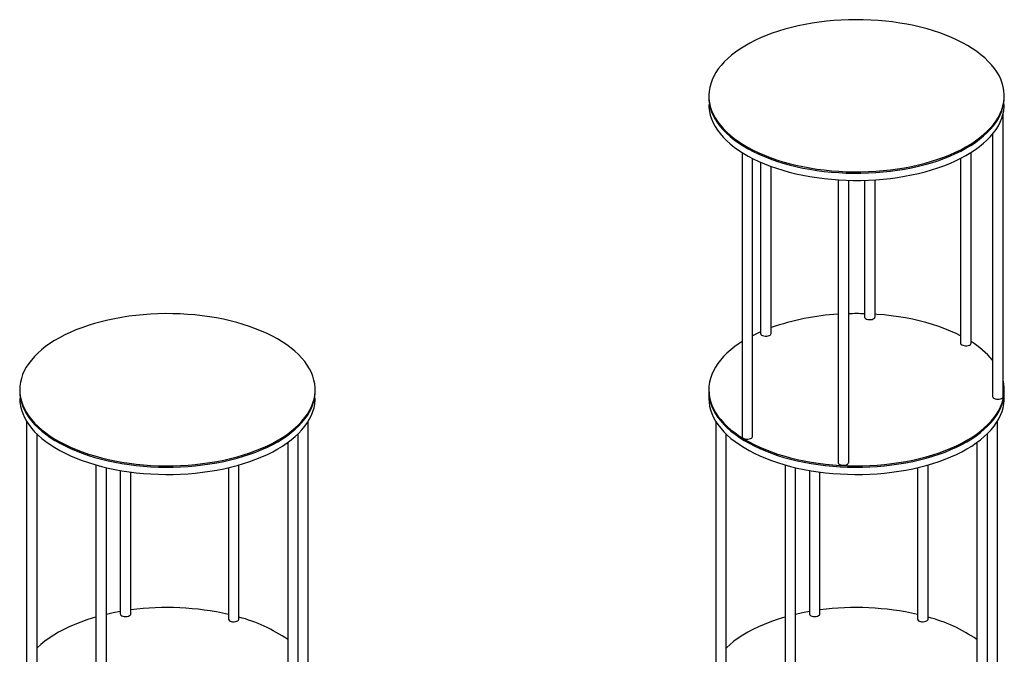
# Model space of a CAD drawing. Header units: millimetres. Extents: x 37 to 6187, y 398 to 4703.
# Tile 4 of 18: x 2293 to 3226, y 2344 to 2946. Entities that reach past the tile are written whole.
import ezdxf

# ---------------------------------------------------------------- set-up
doc = ezdxf.new("R2010")
doc.units = ezdxf.units.MM
doc.header["$LTSCALE"] = 15

msp = doc.modelspace()

# ---------------------------------------------------------------- linework, layer by layer
for p, q in [((3224.99, 2588.55), (3224.99, 2856.47)), ((3214.99, 2837.29), (3214.99, 2588.55)), ((2977.55, 2819.85), (2977.55, 2550.74)), ((3194.58, 2639.2), (3194.58, 2819.85)), ((2987.55, 2550.74), (2987.55, 2814.17)), ((2995.19, 2810.56), (2995.19, 2648.28)), ((3184.58, 2814.17), (3184.58, 2639.2)), ((3005.19, 2648.28), (3005.19, 2806.55)), ((3068.59, 2793.86), (3068.59, 2525.99)), ((3078.59, 2525.99), (3078.59, 2793.4)), ((3093.54, 2793.4), (3093.54, 2663.94)), ((3103.54, 2663.94), (3103.54, 2793.86)), ((2946.07, 2594.97), (2946.07, 2593.68)), ((3226.07, 2593.68), (3226.07, 2594.97)), ((2946.07, 2593.68), (2946.07, 2586.83)), ((3226.07, 2586.83), (3226.07, 2593.68)), ((2299.55, 2565.11), (2299.55, 2295.93)), ((2566.55, 2336.85), (2566.55, 2565.11)), ((2952.57, 2565.11), (2952.57, 2295.93)), ((3219.56, 2336.85), (3219.56, 2565.11)), ((2309.55, 2295.93), (2309.55, 2552.86)), ((2557.01, 2284.06), (2557.01, 2553.31)), ((2962.57, 2295.93), (2962.57, 2552.86)), ((3210.02, 2284.06), (3210.02, 2553.31)), ((2547.01, 2544.94), (2547.01, 2284.06)), ((3200.02, 2544.94), (3200.02, 2284.06)), ((2365.28, 2523.73), (2365.28, 2255.12)), ((2375.28, 2255.12), (2375.28, 2521.14)), ((2490.82, 2521.14), (2490.82, 2377.65)), ((2500.82, 2377.65), (2500.82, 2523.73)), ((3018.29, 2523.73), (3018.29, 2255.12)), ((3028.29, 2255.12), (3028.29, 2521.15)), ((3143.84, 2521.15), (3143.84, 2377.66)), ((3153.84, 2377.66), (3153.84, 2523.73)), ((2388.32, 2518.5), (2388.32, 2382.57)), ((2398.32, 2382.57), (2398.32, 2516.97)), ((3041.34, 2518.5), (3041.34, 2382.57)), ((3051.34, 2382.57), (3051.34, 2516.97))]:
    msp.add_line(p, q)
at = {"flags": 128}
for points in [[(3209.88, 2839.9), (3213.01, 2843.14), (3215.82, 2846.47), (3218.29, 2849.86), (3220.44, 2853.31), (3222.24, 2856.81), (3223.7, 2860.36), (3224.82, 2863.94), (3225.58, 2867.54), (3225.99, 2871.16), (3226.04, 2874.78), (3225.75, 2878.4), (3225.1, 2882.01), (3224.1, 2885.6), (3222.75, 2889.15), (3221.05, 2892.67), (3219.02, 2896.14), (3216.64, 2899.55), (3213.94, 2902.9), (3210.92, 2906.17), (3207.58, 2909.36), (3203.93, 2912.46), (3199.98, 2915.46), (3195.75, 2918.36), (3191.24, 2921.14), (3186.47, 2923.8), (3181.44, 2926.33), (3176.17, 2928.74), (3170.67, 2931), (3164.96, 2933.11), (3159.05, 2935.08), (3152.95, 2936.89), (3146.69, 2938.54), (3140.27, 2940.03), (3133.72, 2941.35), (3127.04, 2942.5), (3120.27, 2943.47), (3113.4, 2944.27), (3106.47, 2944.88), (3099.48, 2945.32), (3092.46, 2945.58), (3085.43, 2945.65), (3078.4, 2945.54), (3071.38, 2945.26), (3064.41, 2944.79), (3057.48, 2944.13), (3050.63, 2943.31), (3043.87, 2942.3), (3037.22, 2941.12), (3030.69, 2939.77), (3024.3, 2938.26), (3018.06, 2936.58), (3012, 2934.74), (3006.13, 2932.74), (3000.45, 2930.6), (2994.99, 2928.31), (2989.77, 2925.89), (2984.78, 2923.33), (2980.05, 2920.64), (2975.59, 2917.84), (2971.41, 2914.93), (2967.52, 2911.91), (2963.93, 2908.79), (2960.64, 2905.59), (2957.68, 2902.3), (2955.03, 2898.94), (2952.72, 2895.52), (2950.75, 2892.04), (2949.11, 2888.51), (2947.83, 2884.95), (2946.89, 2881.36), (2946.3, 2877.75), (2946.07, 2874.13), (2946.19, 2870.5), (2946.66, 2866.89), (2947.49, 2863.29), (2948.67, 2859.72), (2950.19, 2856.18), (2952.05, 2852.68), (2954.26, 2849.24), (2956.8, 2845.86), (2959.66, 2842.55), (2962.84, 2839.32), (2966.34, 2836.17), (2970.14, 2833.12), (2974.23, 2830.17), (2978.6, 2827.33), (2983.24, 2824.61), (2988.15, 2822.01), (2993.3, 2819.54), (2998.68, 2817.21), (3004.29, 2815.02), (3010.1, 2812.98), (3016.11, 2811.09), (3022.29, 2809.36), (3028.63, 2807.79), (3035.12, 2806.39), (3041.74, 2805.15), (3048.46, 2804.09), (3055.29, 2803.21), (3062.19, 2802.5), (3069.15, 2801.97), (3076.15, 2801.62), (3083.18, 2801.46), (3090.22, 2801.47), (3097.24, 2801.67), (3104.24, 2802.05), (3111.19, 2802.61), (3118.08, 2803.35), (3124.89, 2804.27), (3131.6, 2805.36), (3138.19, 2806.63), (3144.66, 2808.06), (3150.97, 2809.66), (3157.12, 2811.42), (3163.09, 2813.34), (3168.87, 2815.41), (3174.44, 2817.62), (3179.78, 2819.98), (3184.89, 2822.47), (3189.74, 2825.09), (3194.34, 2827.84), (3198.66, 2830.7), (3202.7, 2833.67), (3206.44, 2836.73), (3209.88, 2839.9)], [(2946.07, 2872.26), (2946.19, 2869.22), (2946.66, 2865.6), (2947.49, 2862), (2948.67, 2858.43), (2950.19, 2854.89), (2952.05, 2851.4), (2954.26, 2847.96), (2956.8, 2844.58), (2959.66, 2841.27), (2962.84, 2838.03), (2966.34, 2834.89), (2970.14, 2831.84), (2974.23, 2828.89), (2978.6, 2826.05), (2983.24, 2823.33), (2988.15, 2820.73), (2993.3, 2818.26), (2998.68, 2815.93), (3004.29, 2813.74), (3010.1, 2811.69), (3016.11, 2809.8), (3022.29, 2808.07), (3028.63, 2806.5), (3035.12, 2805.1), (3041.74, 2803.87), (3048.46, 2802.81), (3055.29, 2801.92), (3062.19, 2801.21), (3069.15, 2800.69), (3076.15, 2800.34), (3083.18, 2800.17), (3090.22, 2800.19), (3097.24, 2800.39), (3104.24, 2800.77), (3111.19, 2801.33), (3118.08, 2802.07), (3124.89, 2802.98), (3131.6, 2804.08), (3138.19, 2805.34), (3144.66, 2806.77), (3150.97, 2808.37), (3157.12, 2810.13), (3163.09, 2812.05), (3168.87, 2814.12), (3174.44, 2816.34), (3179.78, 2818.69), (3184.89, 2821.19), (3189.74, 2823.81), (3194.34, 2826.55), (3198.66, 2829.41), (3202.7, 2832.38), (3206.44, 2835.45), (3209.88, 2838.61)], [(2946.07, 2872.26), (2946.19, 2869.22), (2946.66, 2865.6), (2947.49, 2862), (2948.67, 2858.43), (2950.19, 2854.89), (2952.05, 2851.4), (2954.26, 2847.96), (2956.8, 2844.58), (2959.66, 2841.27), (2962.84, 2838.03), (2966.34, 2834.89), (2970.14, 2831.84), (2974.23, 2828.89), (2978.6, 2826.05), (2983.24, 2823.33), (2988.15, 2820.73), (2993.3, 2818.26), (2998.68, 2815.93), (3004.29, 2813.74), (3010.1, 2811.69), (3016.11, 2809.8), (3022.29, 2808.07), (3028.63, 2806.5), (3035.12, 2805.1), (3041.74, 2803.87), (3048.46, 2802.81), (3055.29, 2801.92), (3062.19, 2801.21), (3069.15, 2800.69), (3076.15, 2800.34), (3083.18, 2800.17), (3090.22, 2800.19), (3097.24, 2800.39), (3104.24, 2800.77), (3111.19, 2801.33), (3118.08, 2802.07), (3124.89, 2802.98), (3131.6, 2804.08), (3138.19, 2805.34), (3144.66, 2806.77), (3150.97, 2808.37), (3157.12, 2810.13), (3163.09, 2812.05), (3168.87, 2814.12), (3174.44, 2816.34), (3179.78, 2818.69), (3184.89, 2821.19), (3189.74, 2823.81), (3194.34, 2826.55), (3198.66, 2829.41), (3202.7, 2832.38), (3206.44, 2835.45), (3209.88, 2838.61)], [(2946.07, 2865.4), (2946.19, 2862.36), (2946.66, 2858.74), (2947.49, 2855.15), (2948.67, 2851.57), (2950.19, 2848.03), (2952.05, 2844.54), (2954.26, 2841.1), (2956.8, 2837.72), (2959.66, 2834.41), (2962.84, 2831.18), (2966.34, 2828.03), (2970.14, 2824.98), (2974.23, 2822.03), (2978.6, 2819.19), (2983.24, 2816.47), (2988.15, 2813.87), (2993.3, 2811.4), (2998.68, 2809.07), (3004.29, 2806.88), (3010.1, 2804.84), (3016.11, 2802.95), (3022.29, 2801.22), (3028.63, 2799.65), (3035.12, 2798.24), (3041.74, 2797.01), (3048.46, 2795.95), (3055.29, 2795.06), (3062.19, 2794.36), (3069.15, 2793.83), (3076.15, 2793.48), (3083.18, 2793.31), (3090.22, 2793.33), (3097.24, 2793.53), (3104.24, 2793.91), (3111.19, 2794.47), (3118.08, 2795.21), (3124.89, 2796.13), (3131.6, 2797.22), (3138.19, 2798.48), (3144.66, 2799.92), (3150.97, 2801.52), (3157.12, 2803.28), (3163.09, 2805.19), (3168.87, 2807.26), (3174.44, 2809.48), (3179.78, 2811.84), (3184.89, 2814.33), (3189.74, 2816.95), (3194.34, 2819.7), (3198.66, 2822.56), (3202.7, 2825.52), (3206.44, 2828.59), (3209.88, 2831.75)], [(3209.88, 2838.61), (3213.01, 2841.86), (3215.82, 2845.18), (3218.29, 2848.57), (3220.44, 2852.02), (3222.24, 2855.53), (3223.7, 2859.07), (3224.82, 2862.65), (3225.58, 2866.25), (3225.99, 2869.87), (3226.07, 2872.26)], [(3209.88, 2838.61), (3213.01, 2841.86), (3215.82, 2845.18), (3218.29, 2848.57), (3220.44, 2852.02), (3222.24, 2855.53), (3223.7, 2859.07), (3224.82, 2862.65), (3225.58, 2866.25), (3225.99, 2869.87), (3226.07, 2872.26)], [(3209.88, 2831.75), (3213.01, 2835), (3215.82, 2838.32), (3218.29, 2841.72), (3220.44, 2845.17), (3222.24, 2848.67), (3223.7, 2852.22), (3224.82, 2855.79), (3225.58, 2859.4), (3225.99, 2863.01), (3226.07, 2865.4)], [(2522.44, 2539.47), (2527.74, 2541.86), (2532.8, 2544.37), (2537.61, 2547.02), (2542.16, 2549.79), (2546.43, 2552.67), (2550.41, 2555.65), (2554.1, 2558.74), (2557.48, 2561.92), (2560.55, 2565.18), (2563.29, 2568.52), (2565.71, 2571.92), (2567.79, 2575.38), (2569.53, 2578.89), (2570.92, 2582.45), (2571.97, 2586.03), (2572.67, 2589.64), (2573.01, 2593.26), (2573, 2596.88), (2572.64, 2600.5), (2571.92, 2604.1), (2570.86, 2607.69), (2569.44, 2611.24), (2567.68, 2614.75), (2565.58, 2618.2), (2563.15, 2621.6), (2560.38, 2624.94), (2557.3, 2628.2), (2553.9, 2631.37), (2550.2, 2634.45), (2546.2, 2637.43), (2541.91, 2640.31), (2537.35, 2643.07), (2532.53, 2645.7), (2527.45, 2648.21), (2522.14, 2650.59), (2516.6, 2652.82), (2510.85, 2654.91), (2504.9, 2656.85), (2498.78, 2658.63), (2492.48, 2660.25), (2486.04, 2661.71), (2479.46, 2663), (2472.77, 2664.11), (2465.97, 2665.05), (2459.09, 2665.81), (2452.15, 2666.4), (2445.16, 2666.8), (2438.13, 2667.03), (2431.1, 2667.07), (2424.07, 2666.92), (2417.06, 2666.6), (2410.09, 2666.1), (2403.18, 2665.41), (2396.34, 2664.55), (2389.6, 2663.51), (2382.97, 2662.3), (2376.47, 2660.92), (2370.1, 2659.37), (2363.9, 2657.66), (2357.87, 2655.79), (2352.03, 2653.77), (2346.4, 2651.6), (2340.98, 2649.29), (2335.8, 2646.84), (2330.86, 2644.25), (2326.18, 2641.55), (2321.77, 2638.72), (2317.65, 2635.79), (2313.81, 2632.75), (2310.27, 2629.62), (2307.05, 2626.4), (2304.14, 2623.1), (2301.56, 2619.72), (2299.31, 2616.29), (2297.4, 2612.8), (2295.83, 2609.27), (2294.61, 2605.7), (2293.74, 2602.1), (2293.22, 2598.49), (2293.05, 2594.87), (2293.24, 2591.24), (2293.78, 2587.63), (2294.67, 2584.04), (2295.91, 2580.47), (2297.5, 2576.94), (2299.43, 2573.45), (2301.7, 2570.02), (2304.3, 2566.65), (2307.22, 2563.36), (2310.46, 2560.14), (2314.01, 2557.01), (2317.87, 2553.98), (2322.01, 2551.05), (2326.44, 2548.23), (2331.13, 2545.53), (2336.08, 2542.96), (2341.28, 2540.52), (2346.7, 2538.21), (2352.35, 2536.05), (2358.2, 2534.03), (2364.24, 2532.17), (2370.45, 2530.47), (2376.82, 2528.93), (2383.34, 2527.56), (2389.97, 2526.36), (2396.72, 2525.33), (2403.56, 2524.48), (2410.47, 2523.81), (2417.45, 2523.31), (2424.46, 2523), (2431.49, 2522.87), (2438.52, 2522.92), (2445.54, 2523.15), (2452.54, 2523.56), (2459.48, 2524.16), (2466.35, 2524.93), (2473.14, 2525.88), (2479.83, 2527.01), (2486.4, 2528.3), (2492.84, 2529.77), (2499.12, 2531.4), (2505.24, 2533.19), (2511.18, 2535.13), (2516.91, 2537.23), (2522.44, 2539.47)], [(3093.54, 2663.94), (3093.57, 2663.65), (3093.9, 2662.98), (3094.58, 2662.37), (3095.55, 2661.88), (3096.75, 2661.54), (3098.07, 2661.38)], [(3098.07, 2661.38), (3099.43, 2661.41), (3100.73, 2661.63), (3101.86, 2662.02), (3102.74, 2662.55), (3103.32, 2663.19), (3103.53, 2663.88), (3103.54, 2663.94)], [(3184.58, 2646.2), (3180.47, 2648.22), (3175.15, 2650.59), (3169.62, 2652.83), (3163.87, 2654.91), (3157.92, 2656.85), (3151.79, 2658.63), (3145.5, 2660.25), (3139.05, 2661.71), (3132.48, 2663), (3125.78, 2664.11), (3118.98, 2665.05), (3112.11, 2665.82), (3105.16, 2666.4), (3103.54, 2666.51)], [(2977.55, 2640.53), (2974.79, 2638.72), (2970.66, 2635.79), (2966.82, 2632.75), (2963.29, 2629.62), (2960.06, 2626.4), (2957.16, 2623.1), (2954.58, 2619.72), (2952.33, 2616.29), (2950.41, 2612.8), (2948.85, 2609.27), (2947.62, 2605.7), (2946.75, 2602.1), (2946.23, 2598.49), (2946.07, 2594.87), (2946.25, 2591.25), (2946.79, 2587.63), (2947.68, 2584.04), (2948.92, 2580.47), (2950.51, 2576.94), (2952.44, 2573.45), (2954.71, 2570.02), (2957.31, 2566.66), (2960.23, 2563.36), (2963.48, 2560.14), (2967.03, 2557.01), (2970.88, 2553.98), (2975.03, 2551.05), (2979.45, 2548.24), (2984.14, 2545.54), (2989.09, 2542.96), (2994.29, 2540.52), (2999.72, 2538.21), (3005.36, 2536.05), (3011.21, 2534.03), (3017.25, 2532.17), (3023.47, 2530.47), (3029.84, 2528.93), (3036.35, 2527.56), (3042.99, 2526.36), (3049.74, 2525.33), (3056.58, 2524.48), (3063.49, 2523.81), (3070.46, 2523.31), (3077.47, 2523), (3084.5, 2522.87), (3091.54, 2522.92), (3098.56, 2523.15), (3105.55, 2523.56), (3112.49, 2524.16), (3119.36, 2524.93), (3126.16, 2525.88), (3132.84, 2527.01), (3139.41, 2528.3), (3145.85, 2529.77), (3152.14, 2531.4), (3158.25, 2533.19), (3164.19, 2535.13), (3169.93, 2537.23), (3175.45, 2539.47)], [(2995.19, 2648.28), (2995.2, 2648.08), (2995.49, 2647.4), (2996.13, 2646.78), (2997.07, 2646.27), (2998.24, 2645.91), (2999.55, 2645.73), (3000.92, 2645.73), (3002.22, 2645.93), (3003.38, 2646.3)], [(3185.73, 2637.55), (3186.74, 2637.08), (3187.95, 2636.76), (3189.29, 2636.63), (3190.64, 2636.68), (3191.92, 2636.92), (3193.03, 2637.33), (3193.88, 2637.88), (3194.41, 2638.53), (3194.58, 2639.2)], [(3175.45, 2539.47), (3180.76, 2541.86), (3185.82, 2544.38), (3190.63, 2547.02), (3195.17, 2549.79), (3199.44, 2552.67), (3203.43, 2555.65), (3207.11, 2558.74), (3210.49, 2561.92), (3213.56, 2565.18), (3216.31, 2568.52), (3218.72, 2571.92), (3220.8, 2575.38), (3222.54, 2578.9), (3223.94, 2582.45), (3224.99, 2586.03), (3225.68, 2589.64), (3226.03, 2593.26), (3226.02, 2596.88), (3225.65, 2600.5), (3224.99, 2603.9)], [(2293.05, 2593.68), (2293.05, 2593.58), (2293.24, 2589.96), (2293.78, 2586.35), (2294.67, 2582.75), (2295.91, 2579.18), (2297.5, 2575.65), (2299.43, 2572.17), (2301.7, 2568.74), (2304.3, 2565.37), (2307.22, 2562.07), (2310.46, 2558.86), (2314.01, 2555.73), (2317.87, 2552.7), (2322.01, 2549.77), (2326.44, 2546.95), (2331.13, 2544.25), (2336.08, 2541.67), (2341.28, 2539.23), (2346.7, 2536.92), (2352.35, 2534.76), (2358.2, 2532.75), (2364.24, 2530.89), (2370.45, 2529.19), (2376.82, 2527.65), (2383.34, 2526.28), (2389.97, 2525.07), (2396.72, 2524.05), (2403.56, 2523.19), (2410.47, 2522.52), (2417.45, 2522.03), (2424.46, 2521.71), (2431.49, 2521.58), (2438.52, 2521.63), (2445.54, 2521.86), (2452.54, 2522.28), (2459.48, 2522.87), (2466.35, 2523.65), (2473.14, 2524.6), (2479.83, 2525.72), (2486.4, 2527.02), (2492.84, 2528.48), (2499.12, 2530.11), (2505.24, 2531.9), (2511.18, 2533.85), (2516.91, 2535.94), (2522.44, 2538.19)], [(2293.05, 2593.68), (2293.05, 2593.58), (2293.24, 2589.96), (2293.78, 2586.35), (2294.67, 2582.75), (2295.91, 2579.18), (2297.5, 2575.65), (2299.43, 2572.17), (2301.7, 2568.74), (2304.3, 2565.37), (2307.22, 2562.07), (2310.46, 2558.86), (2314.01, 2555.73), (2317.87, 2552.7), (2322.01, 2549.77), (2326.44, 2546.95), (2331.13, 2544.25), (2336.08, 2541.67), (2341.28, 2539.23), (2346.7, 2536.92), (2352.35, 2534.76), (2358.2, 2532.75), (2364.24, 2530.89), (2370.45, 2529.19), (2376.82, 2527.65), (2383.34, 2526.28), (2389.97, 2525.07), (2396.72, 2524.05), (2403.56, 2523.19), (2410.47, 2522.52), (2417.45, 2522.03), (2424.46, 2521.71), (2431.49, 2521.58), (2438.52, 2521.63), (2445.54, 2521.86), (2452.54, 2522.28), (2459.48, 2522.87), (2466.35, 2523.65), (2473.14, 2524.6), (2479.83, 2525.72), (2486.4, 2527.02), (2492.84, 2528.48), (2499.12, 2530.11), (2505.24, 2531.9), (2511.18, 2533.85), (2516.91, 2535.94), (2522.44, 2538.19)], [(2293.05, 2586.82), (2293.05, 2586.72), (2293.24, 2583.1), (2293.78, 2579.49), (2294.67, 2575.89), (2295.91, 2572.33), (2297.5, 2568.8), (2299.43, 2565.31), (2301.7, 2561.88), (2304.3, 2558.51), (2307.22, 2555.22), (2310.46, 2552), (2314.01, 2548.87), (2317.87, 2545.84), (2322.01, 2542.91), (2326.44, 2540.09), (2331.13, 2537.39), (2336.08, 2534.82), (2341.28, 2532.37), (2346.7, 2530.07), (2352.35, 2527.9), (2358.2, 2525.89), (2364.24, 2524.03), (2370.45, 2522.33), (2376.82, 2520.79), (2383.34, 2519.42), (2389.97, 2518.22), (2396.72, 2517.19), (2403.56, 2516.34), (2410.47, 2515.66), (2417.45, 2515.17), (2424.46, 2514.86), (2431.49, 2514.72), (2438.52, 2514.77), (2445.54, 2515.01), (2452.54, 2515.42), (2459.48, 2516.02), (2466.35, 2516.79), (2473.14, 2517.74), (2479.83, 2518.86), (2486.4, 2520.16), (2492.84, 2521.62), (2499.12, 2523.25), (2505.24, 2525.04), (2511.18, 2526.99), (2516.91, 2529.09), (2522.44, 2531.33)], [(2522.44, 2538.19), (2527.74, 2540.57), (2532.8, 2543.09), (2537.61, 2545.73), (2542.16, 2548.5), (2546.43, 2551.38), (2550.41, 2554.37), (2554.1, 2557.45), (2557.48, 2560.63), (2560.55, 2563.89), (2563.29, 2567.23), (2565.71, 2570.64), (2567.79, 2574.1), (2569.53, 2577.61), (2570.92, 2581.16), (2571.97, 2584.74), (2572.67, 2588.35), (2573.01, 2591.97), (2573.05, 2593.68)], [(2522.44, 2538.19), (2527.74, 2540.57), (2532.8, 2543.09), (2537.61, 2545.73), (2542.16, 2548.5), (2546.43, 2551.38), (2550.41, 2554.37), (2554.1, 2557.45), (2557.48, 2560.63), (2560.55, 2563.89), (2563.29, 2567.23), (2565.71, 2570.64), (2567.79, 2574.1), (2569.53, 2577.61), (2570.92, 2581.16), (2571.97, 2584.74), (2572.67, 2588.35), (2573.01, 2591.97), (2573.05, 2593.68)], [(2522.44, 2531.33), (2527.74, 2533.71), (2532.8, 2536.23), (2537.61, 2538.88), (2542.16, 2541.64), (2546.43, 2544.52), (2550.41, 2547.51), (2554.1, 2550.6), (2557.48, 2553.78), (2560.55, 2557.04), (2563.29, 2560.37), (2565.71, 2563.78), (2567.79, 2567.24), (2569.53, 2570.75), (2570.92, 2574.3), (2571.97, 2577.89), (2572.67, 2581.49), (2573.01, 2585.11), (2573.05, 2586.82)], [(2946.07, 2593.68), (2946.07, 2593.58), (2946.25, 2589.96), (2946.79, 2586.35), (2947.68, 2582.75), (2948.92, 2579.18), (2950.51, 2575.65), (2952.44, 2572.17), (2954.71, 2568.74), (2957.31, 2565.37), (2960.23, 2562.07), (2963.48, 2558.86), (2967.03, 2555.73), (2970.88, 2552.7), (2975.03, 2549.77), (2979.45, 2546.95), (2984.14, 2544.25), (2989.09, 2541.67), (2994.29, 2539.23), (2999.72, 2536.92), (3005.36, 2534.76), (3011.21, 2532.75), (3017.25, 2530.89), (3023.47, 2529.19), (3029.84, 2527.65), (3036.35, 2526.28), (3042.99, 2525.08), (3049.74, 2524.05), (3056.58, 2523.2), (3063.49, 2522.52), (3070.46, 2522.03), (3077.47, 2521.71), (3084.5, 2521.58), (3091.54, 2521.63), (3098.56, 2521.87), (3105.55, 2522.28), (3112.49, 2522.87), (3119.36, 2523.65), (3126.16, 2524.6), (3132.84, 2525.72), (3139.41, 2527.02), (3145.85, 2528.48), (3152.14, 2530.11), (3158.25, 2531.9), (3164.19, 2533.85), (3169.93, 2535.95), (3175.45, 2538.19)], [(2946.07, 2593.68), (2946.07, 2593.58), (2946.25, 2589.96), (2946.79, 2586.35), (2947.68, 2582.75), (2948.92, 2579.18), (2950.51, 2575.65), (2952.44, 2572.17), (2954.71, 2568.74), (2957.31, 2565.37), (2960.23, 2562.07), (2963.48, 2558.86), (2967.03, 2555.73), (2970.88, 2552.7), (2975.03, 2549.77), (2979.45, 2546.95), (2984.14, 2544.25), (2989.09, 2541.67), (2994.29, 2539.23), (2999.72, 2536.92), (3005.36, 2534.76), (3011.21, 2532.75), (3017.25, 2530.89), (3023.47, 2529.19), (3029.84, 2527.65), (3036.35, 2526.28), (3042.99, 2525.08), (3049.74, 2524.05), (3056.58, 2523.2), (3063.49, 2522.52), (3070.46, 2522.03), (3077.47, 2521.71), (3084.5, 2521.58), (3091.54, 2521.63), (3098.56, 2521.87), (3105.55, 2522.28), (3112.49, 2522.87), (3119.36, 2523.65), (3126.16, 2524.6), (3132.84, 2525.72), (3139.41, 2527.02), (3145.85, 2528.48), (3152.14, 2530.11), (3158.25, 2531.9), (3164.19, 2533.85), (3169.93, 2535.95), (3175.45, 2538.19)], [(2946.07, 2586.83), (2946.07, 2586.72), (2946.25, 2583.1), (2946.79, 2579.49), (2947.68, 2575.89), (2948.92, 2572.33), (2950.51, 2568.8), (2952.44, 2565.31), (2954.71, 2561.88), (2957.31, 2558.51), (2960.23, 2555.22), (2963.48, 2552), (2967.03, 2548.87), (2970.88, 2545.84), (2975.03, 2542.91), (2979.45, 2540.09), (2984.14, 2537.39), (2989.09, 2534.82), (2994.29, 2532.37), (2999.72, 2530.07), (3005.36, 2527.9), (3011.21, 2525.89), (3017.25, 2524.03), (3023.47, 2522.33), (3029.84, 2520.79), (3036.35, 2519.42), (3042.99, 2518.22), (3049.74, 2517.19), (3056.58, 2516.34), (3063.49, 2515.66), (3070.46, 2515.17), (3077.47, 2514.86), (3084.5, 2514.72), (3091.54, 2514.78), (3098.56, 2515.01), (3105.55, 2515.42), (3112.49, 2516.02), (3119.36, 2516.79), (3126.16, 2517.74), (3132.84, 2518.86), (3139.41, 2520.16), (3145.85, 2521.63), (3152.14, 2523.25), (3158.25, 2525.05), (3164.19, 2526.99), (3169.93, 2529.09), (3175.45, 2531.33)], [(3175.45, 2538.19), (3180.76, 2540.57), (3185.82, 2543.09), (3190.63, 2545.73), (3195.17, 2548.5), (3199.44, 2551.38), (3203.43, 2554.37), (3207.11, 2557.46), (3210.49, 2560.63), (3213.56, 2563.9), (3216.31, 2567.23), (3218.72, 2570.64), (3220.8, 2574.1), (3222.54, 2577.61), (3223.94, 2581.16), (3224.99, 2584.75), (3225.68, 2588.35), (3226.03, 2591.97), (3226.07, 2593.68)], [(3175.45, 2538.19), (3180.76, 2540.57), (3185.82, 2543.09), (3190.63, 2545.73), (3195.17, 2548.5), (3199.44, 2551.38), (3203.43, 2554.37), (3207.11, 2557.46), (3210.49, 2560.63), (3213.56, 2563.9), (3216.31, 2567.23), (3218.72, 2570.64), (3220.8, 2574.1), (3222.54, 2577.61), (3223.94, 2581.16), (3224.99, 2584.75), (3225.68, 2588.35), (3226.03, 2591.97), (3226.07, 2593.68)], [(3175.45, 2531.33), (3180.76, 2533.71), (3185.82, 2536.23), (3190.63, 2538.88), (3195.17, 2541.64), (3199.44, 2544.52), (3203.43, 2547.51), (3207.11, 2550.6), (3210.49, 2553.78), (3213.56, 2557.04), (3216.31, 2560.38), (3218.72, 2563.78), (3220.8, 2567.24), (3222.54, 2570.75), (3223.94, 2574.3), (3224.99, 2577.89), (3225.68, 2581.49), (3226.03, 2585.11), (3226.07, 2586.83)], [(3214.99, 2588.55), (3215.07, 2588.08), (3215.49, 2587.42), (3216.25, 2586.83), (3217.28, 2586.38), (3218.52, 2586.08), (3219.86, 2585.97), (3221.22, 2586.05), (3222.48, 2586.31), (3223.56, 2586.74), (3224.37, 2587.31), (3224.85, 2587.96), (3224.99, 2588.55)], [(2977.55, 2550.74), (2977.55, 2550.71), (2977.75, 2550.02), (2978.3, 2549.38), (2979.17, 2548.84), (2980.29, 2548.44), (2981.58, 2548.21), (2982.94, 2548.17), (2984.27, 2548.32), (2985.47, 2548.65), (2986.46, 2549.13), (2987.16, 2549.73), (2987.51, 2550.41), (2987.55, 2550.74)], [(3068.59, 2525.99), (3068.75, 2525.36), (3069.26, 2524.71), (3070.09, 2524.16), (3071.19, 2523.74), (3072.46, 2523.49), (3073.81, 2523.42), (3075.15, 2523.55), (3076.38, 2523.85), (3077.39, 2524.32), (3078.13, 2524.91), (3078.53, 2525.58), (3078.59, 2525.99)], [(2365.28, 2379.48), (2362.75, 2378.74), (2356.76, 2376.85), (2350.96, 2374.8), (2345.36, 2372.6), (2339.99, 2370.26), (2334.85, 2367.78), (2329.96, 2365.18), (2325.34, 2362.45), (2320.98, 2359.6), (2316.9, 2356.65), (2313.12, 2353.59), (2309.65, 2350.44), (2309.55, 2350.35)], [(2388.32, 2384.71), (2381.74, 2383.48), (2375.28, 2382.07)], [(2388.32, 2382.57), (2388.46, 2381.98), (2388.95, 2381.32), (2389.76, 2380.76), (2390.84, 2380.33), (2392.1, 2380.07), (2393.46, 2380), (2394.8, 2380.11)], [(2394.8, 2380.11), (2396.03, 2380.41), (2397.07, 2380.86), (2397.82, 2381.45), (2398.24, 2382.11), (2398.32, 2382.57)], [(3018.29, 2379.48), (3015.77, 2378.75), (3009.77, 2376.85), (3003.97, 2374.8), (2998.38, 2372.6), (2993.01, 2370.26), (2987.87, 2367.78), (2982.98, 2365.18), (2978.35, 2362.45), (2973.99, 2359.6), (2969.92, 2356.65), (2966.14, 2353.59), (2962.66, 2350.44), (2962.57, 2350.35)], [(3041.34, 2384.72), (3034.75, 2383.48), (3028.29, 2382.07)], [(3041.34, 2382.57), (3041.47, 2381.98), (3041.96, 2381.33), (3042.78, 2380.76), (3043.85, 2380.34), (3045.12, 2380.07), (3046.47, 2380), (3047.81, 2380.11)], [(3047.81, 2380.11), (3049.05, 2380.41), (3050.08, 2380.86), (3050.84, 2381.45), (3051.26, 2382.11), (3051.34, 2382.57)], [(2493.49, 2375.38), (2494.77, 2375.14), (2496.13, 2375.08), (2497.46, 2375.22), (2498.67, 2375.54), (2499.68, 2376.01), (2500.39, 2376.61), (2500.77, 2377.28), (2500.82, 2377.65)], [(3146.5, 2375.38), (3147.78, 2375.14), (3149.14, 2375.08), (3150.47, 2375.22), (3151.69, 2375.54), (3152.69, 2376.02), (3153.41, 2376.61), (3153.78, 2377.29), (3153.84, 2377.66)]]:
    msp.add_lwpolyline(points, dxfattribs=at)
for centre, radius, start, end in [((3081.69, 2436.23), 230.66, 93.25574, 109.37164), ((3086.07, 2395.43), 271.64, 88.42409, 91.57591), ((3054.21, 2515.31), 146.89, 113.69364, 116.98979), ((3002.85, 2648.59), 2.35, 282.88584, 352.38488), ((3148.74, 2566.25), 87.28, 40.62535, 58.31962), ((3186.57, 2639.37), 2, 184.85138, 245.1751), ((2432.92, 2125.72), 262.81, 77.27154, 97.56396), ((3085.93, 2125.72), 262.81, 77.27154, 97.56396), ((2462.63, 2235.42), 149.04, 55.52015, 75.15294), ((3115.65, 2235.42), 149.04, 55.52015, 75.15294), ((2493.75, 2378.39), 3.02, 194.03524, 264.9618), ((3146.77, 2378.39), 3.02, 194.03524, 264.9618)]:
    msp.add_arc(centre, radius, start, end)

doc.saveas('drawing.dxf')
